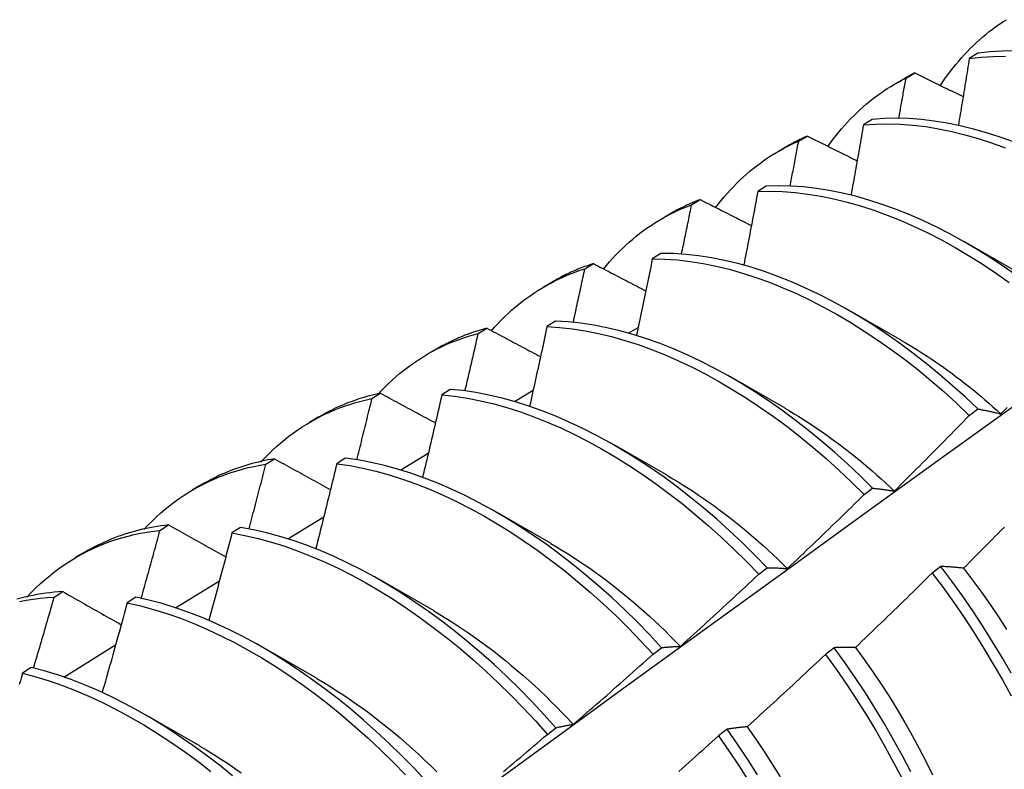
# Model space of a CAD drawing. Header units: inches. Extents: x 14 to 193, y 15 to 125.
# Tile 67 of 90: x 172.807 to 173.1, y 70.928 to 71.151. Entities that reach past the tile are written whole.
import ezdxf

# ---------------------------------------------------------------- set-up
doc = ezdxf.new("R2010")
doc.units = ezdxf.units.IN
doc.header["$LTSCALE"] = 12.41934
doc.header["$MEASUREMENT"] = 0
doc.layers.add('Visible Edges(ANSI)', color=7, linetype='Continuous', lineweight=25)

msp = doc.modelspace()

# ---------------------------------------------------------------- linework, layer by layer
at = {"layer": 'Visible Edges(ANSI)'}
for p, q in [((173.09174, 71.14123), (173.08919, 71.13965)), ((173.07036, 71.13388), (173.07294, 71.13538)), ((173.06691, 71.13203), (173.06972, 71.13366)), ((173.06025, 71.12155), (173.0577, 71.11996)), ((173.03844, 71.11511), (173.04102, 71.11663)), ((173.03211, 71.11194), (173.03492, 71.11357)), ((173.02881, 71.10172), (173.02628, 71.10011)), ((173.0066, 71.0962), (173.00917, 71.09773)), ((172.99731, 71.09185), (173.00013, 71.09348)), ((173.0879, 71.08518), (173.10391, 71.07596)), ((172.99744, 71.08173), (172.9949, 71.08011)), ((172.97484, 71.07714), (172.9774, 71.07868)), ((173.02209, 71.07831), (173.02212, 71.07833)), ((172.96252, 71.07176), (172.96533, 71.07339)), ((173.0531, 71.06508), (173.06911, 71.05587)), ((172.96611, 71.06159), (172.96358, 71.05996)), ((172.94315, 71.05792), (172.94571, 71.05948)), ((172.98791, 71.05806), (172.99074, 71.05974)), ((172.92772, 71.05167), (172.93053, 71.05329)), ((173.0183, 71.04499), (173.03431, 71.03578)), ((172.93483, 71.0413), (172.9323, 71.03965)), ((172.95392, 71.03773), (172.95946, 71.04106)), ((172.91153, 71.03856), (172.91408, 71.04013)), ((173.08919, 71.03356), (173.09172, 71.03546)), ((172.89292, 71.03158), (172.89573, 71.0332)), ((172.9835, 71.0249), (172.99951, 71.01569)), ((172.87997, 71.01904), (172.88252, 71.02062)), ((172.9036, 71.02085), (172.90107, 71.01919)), ((172.92014, 71.01735), (172.92827, 71.02227)), ((172.85812, 71.01149), (172.86093, 71.01311)), ((173.0579, 71.00998), (173.06043, 71.01189)), ((172.88654, 70.99689), (172.89718, 71.00339)), ((172.9487, 71.00481), (172.96471, 70.99559)), ((172.84848, 70.99937), (172.85102, 71.00096)), ((172.8724, 71.00025), (172.86988, 70.99858)), ((172.82332, 70.9914), (172.82613, 70.99302)), ((173.02655, 70.98631), (173.02908, 70.98823)), ((173.08069, 70.98862), (173.07813, 70.98667)), ((172.9139, 70.98472), (172.92992, 70.9755)), ((172.85312, 70.97636), (172.86618, 70.9844)), ((172.81704, 70.97954), (172.81958, 70.98115)), ((172.84125, 70.9795), (172.83873, 70.97781)), ((172.81986, 70.95575), (172.83528, 70.96533)), ((172.8791, 70.96463), (172.89512, 70.95541)), ((172.99514, 70.96255), (172.99768, 70.96447)), ((173.04897, 70.96445), (173.04641, 70.96249)), ((172.81012, 70.95859), (172.80761, 70.9569)), ((172.84431, 70.94454), (172.86032, 70.93532)), ((172.96369, 70.93869), (172.96623, 70.94063)), ((173.01718, 70.94022), (173.01461, 70.93826))]:
    msp.add_line(p, q, dxfattribs=at)
at = {"layer": 'Visible Edges(ANSI)', "flags": 128}
for points in [[(173.08055, 71.13161), (173.08129, 71.13271), (173.08204, 71.1338), (173.0828, 71.13487), (173.08359, 71.13591), (173.08438, 71.13694), (173.08519, 71.13795), (173.08602, 71.13894), (173.08687, 71.13991), (173.08772, 71.14085), (173.0886, 71.14178), (173.08948, 71.14269), (173.09039, 71.14357), (173.0913, 71.14444), (173.09224, 71.14528), (173.09318, 71.1461), (173.09415, 71.1469), (173.09512, 71.14768), (173.09611, 71.14843), (173.09712, 71.14917), (173.09814, 71.14988), (173.09917, 71.15057), (173.10022, 71.15123)], [(173.08919, 71.13965), (173.09272, 71.14006), (173.09631, 71.1403), (173.09996, 71.14035)], [(173.10249, 71.14197), (173.09884, 71.14191), (173.09526, 71.14166), (173.09174, 71.14123)], [(173.08919, 71.13965), (173.08906, 71.13883), (173.08893, 71.13801), (173.08879, 71.13718), (173.08866, 71.13636), (173.08852, 71.13554), (173.08839, 71.13472), (173.08826, 71.1339), (173.08812, 71.13308), (173.08799, 71.13225), (173.08785, 71.13143), (173.08772, 71.13061), (173.08758, 71.12979), (173.08744, 71.12896), (173.08731, 71.12814), (173.08717, 71.12732), (173.08703, 71.1265), (173.0869, 71.12567), (173.08676, 71.12485), (173.08662, 71.12403), (173.08648, 71.1232), (173.08634, 71.12238), (173.08621, 71.12155), (173.08607, 71.12073), (173.08593, 71.11991)], [(173.04712, 71.11352), (173.04791, 71.11462), (173.04872, 71.1157), (173.04954, 71.11676), (173.05037, 71.1178), (173.05122, 71.11881), (173.05209, 71.11981), (173.05298, 71.12079), (173.05388, 71.12174), (173.05479, 71.12267), (173.05573, 71.12358), (173.05667, 71.12447), (173.05764, 71.12533), (173.05861, 71.12617), (173.05961, 71.12699), (173.06062, 71.12779), (173.06164, 71.12856), (173.06268, 71.12931), (173.06373, 71.13003), (173.0648, 71.13074), (173.06588, 71.13141), (173.06698, 71.13207), (173.06809, 71.13269), (173.06922, 71.1333), (173.07036, 71.13388)], [(173.06822, 71.12191), (173.06831, 71.12241), (173.0684, 71.12291), (173.06849, 71.12341), (173.06858, 71.12391), (173.06867, 71.12441), (173.06876, 71.12491), (173.06885, 71.12541), (173.06894, 71.1259), (173.06903, 71.1264), (173.06912, 71.1269), (173.06921, 71.1274), (173.0693, 71.1279), (173.06938, 71.1284), (173.06947, 71.12889), (173.06956, 71.12939), (173.06965, 71.12989), (173.06974, 71.13039), (173.06983, 71.13089), (173.06992, 71.13139), (173.07, 71.13188), (173.07009, 71.13238), (173.07018, 71.13288), (173.07027, 71.13338), (173.07036, 71.13388)], [(173.07294, 71.13538), (173.0728, 71.13532), (173.07267, 71.13525), (173.07253, 71.13518), (173.07239, 71.13511), (173.07226, 71.13504), (173.07212, 71.13497), (173.07199, 71.1349), (173.07185, 71.13483), (173.07172, 71.13476), (173.07159, 71.13469), (173.07145, 71.13462), (173.07132, 71.13454), (173.07118, 71.13447), (173.07105, 71.1344), (173.07092, 71.13433), (173.07078, 71.13425), (173.07065, 71.13418), (173.07052, 71.13411), (173.07039, 71.13403), (173.07025, 71.13396), (173.07012, 71.13388), (173.06999, 71.13381), (173.06986, 71.13373), (173.06973, 71.13365)], [(173.07294, 71.13538), (173.07354, 71.13509), (173.07413, 71.1348), (173.07473, 71.13451), (173.07533, 71.13422), (173.07593, 71.13393), (173.07653, 71.13363), (173.07713, 71.13334), (173.07772, 71.13305), (173.07832, 71.13276), (173.07892, 71.13247), (173.07952, 71.13217), (173.08012, 71.13188), (173.08073, 71.13159), (173.08133, 71.1313), (173.08193, 71.13101), (173.08253, 71.13072), (173.08313, 71.13042), (173.08373, 71.13013), (173.08433, 71.12984), (173.08494, 71.12955), (173.08554, 71.12926), (173.08614, 71.12897), (173.08674, 71.12868), (173.08735, 71.12838)], [(173.0577, 71.11996), (173.05755, 71.11909), (173.0574, 71.11823), (173.05725, 71.11736), (173.0571, 71.1165), (173.05695, 71.11563), (173.05679, 71.11476), (173.05664, 71.1139), (173.05649, 71.11303), (173.05634, 71.11217), (173.05618, 71.1113), (173.05603, 71.11043), (173.05587, 71.10957), (173.05572, 71.1087), (173.05556, 71.10783), (173.05541, 71.10697), (173.05525, 71.1061), (173.0551, 71.10523), (173.05494, 71.10437), (173.05479, 71.1035), (173.05463, 71.10263), (173.05447, 71.10176), (173.05432, 71.10089), (173.05416, 71.10003), (173.054, 71.09916)], [(173.0577, 71.11996), (173.06129, 71.12021), (173.06494, 71.12028), (173.06864, 71.12017), (173.0724, 71.11988), (173.07621, 71.11942), (173.08006, 71.11879), (173.08395, 71.11799), (173.08788, 71.11702), (173.09183, 71.11588), (173.09581, 71.11458), (173.09982, 71.11312)], [(173.10232, 71.11486), (173.09832, 71.1163), (173.09434, 71.11759), (173.09039, 71.11872), (173.08647, 71.11968), (173.08258, 71.12047), (173.07873, 71.12108), (173.07493, 71.12153), (173.07117, 71.1218), (173.06747, 71.1219), (173.06383, 71.12182), (173.06025, 71.12155)], [(173.04102, 71.11663), (173.04076, 71.11652), (173.04049, 71.1164), (173.04023, 71.11629), (173.03998, 71.11617), (173.03972, 71.11605), (173.03946, 71.11593), (173.0392, 71.11581), (173.03895, 71.11569), (173.03869, 71.11556), (173.03843, 71.11544), (173.03818, 71.11531), (173.03793, 71.11518), (173.03767, 71.11505), (173.03742, 71.11492), (173.03717, 71.11479), (173.03692, 71.11466), (173.03667, 71.11452), (173.03642, 71.11439), (173.03617, 71.11425), (173.03592, 71.11412), (173.03567, 71.11398), (173.03543, 71.11384), (173.03518, 71.1137), (173.03494, 71.11355)], [(173.04102, 71.11663), (173.04163, 71.11633), (173.04224, 71.11602), (173.04286, 71.11571), (173.04347, 71.11541), (173.04409, 71.1151), (173.0447, 71.11479), (173.04532, 71.11449), (173.04593, 71.11418), (173.04655, 71.11387), (173.04717, 71.11357), (173.04778, 71.11326), (173.0484, 71.11295), (173.04902, 71.11265), (173.04963, 71.11234), (173.05025, 71.11203), (173.05087, 71.11173), (173.05149, 71.11142), (173.05211, 71.11111), (173.05272, 71.11081), (173.05334, 71.1105), (173.05396, 71.11019), (173.05458, 71.10989), (173.0552, 71.10958), (173.05582, 71.10927)], [(173.01373, 71.09534), (173.01457, 71.09643), (173.01543, 71.0975), (173.01631, 71.09855), (173.0172, 71.09958), (173.01811, 71.10059), (173.01904, 71.10157), (173.01998, 71.10253), (173.02094, 71.10347), (173.02192, 71.10438), (173.02291, 71.10527), (173.02392, 71.10614), (173.02494, 71.10698), (173.02598, 71.1078), (173.02704, 71.10859), (173.02811, 71.10936), (173.0292, 71.1101), (173.0303, 71.11082), (173.03142, 71.11151), (173.03255, 71.11217), (173.0337, 71.11281), (173.03486, 71.11343), (173.03604, 71.11402), (173.03723, 71.11458), (173.03844, 71.11511)], [(173.03589, 71.10177), (173.036, 71.10232), (173.0361, 71.10288), (173.03621, 71.10344), (173.03632, 71.10399), (173.03643, 71.10455), (173.03653, 71.10511), (173.03664, 71.10566), (173.03675, 71.10622), (173.03685, 71.10677), (173.03696, 71.10733), (173.03707, 71.10789), (173.03717, 71.10844), (173.03728, 71.109), (173.03739, 71.10956), (173.03749, 71.11011), (173.0376, 71.11067), (173.0377, 71.11122), (173.03781, 71.11178), (173.03792, 71.11233), (173.03802, 71.11289), (173.03813, 71.11345), (173.03823, 71.114), (173.03834, 71.11456), (173.03844, 71.11511)], [(173.1035, 71.07495), (173.09951, 71.07775), (173.0955, 71.08041), (173.09148, 71.08292), (173.08745, 71.08529), (173.08341, 71.08751), (173.07937, 71.08958), (173.07533, 71.0915), (173.0713, 71.09326), (173.06728, 71.09486), (173.06328, 71.09631), (173.0593, 71.09759), (173.05535, 71.09871), (173.05143, 71.09966), (173.04755, 71.10044), (173.0437, 71.10105), (173.0399, 71.10148), (173.03615, 71.10174), (173.03245, 71.10182), (173.02881, 71.10172)], [(173.02628, 71.10011), (173.02611, 71.0992), (173.02594, 71.0983), (173.02577, 71.09739), (173.02559, 71.09648), (173.02542, 71.09558), (173.02525, 71.09467), (173.02508, 71.09376), (173.02491, 71.09285), (173.02473, 71.09195), (173.02456, 71.09104), (173.02439, 71.09013), (173.02422, 71.08922), (173.02404, 71.08831), (173.02387, 71.08741), (173.02369, 71.0865), (173.02352, 71.08559), (173.02334, 71.08468), (173.02317, 71.08377), (173.02299, 71.08286), (173.02281, 71.08195), (173.02264, 71.08104), (173.02246, 71.08013), (173.02228, 71.07923), (173.02211, 71.07832)], [(173.02628, 71.10011), (173.02992, 71.1002), (173.03362, 71.1001), (173.03738, 71.09983), (173.04118, 71.09938), (173.04503, 71.09876), (173.04892, 71.09797), (173.05284, 71.09701), (173.05679, 71.09588), (173.06077, 71.09458), (173.06478, 71.09312), (173.06879, 71.09151), (173.07282, 71.08973), (173.07686, 71.08781), (173.0809, 71.08572), (173.08494, 71.08349), (173.08897, 71.08111), (173.093, 71.07859), (173.097, 71.07592), (173.10099, 71.07311)], [(172.98037, 71.07706), (172.98126, 71.07815), (172.98218, 71.07922), (172.98311, 71.08026), (172.98407, 71.08127), (172.98504, 71.08227), (172.98602, 71.08323), (172.98703, 71.08418), (172.98805, 71.0851), (172.98909, 71.08599), (172.99014, 71.08686), (172.99121, 71.0877), (172.9923, 71.08851), (172.99341, 71.0893), (172.99453, 71.09007), (172.99566, 71.0908), (172.99682, 71.09151), (172.99799, 71.0922), (172.99917, 71.09285), (173.00037, 71.09348), (173.00159, 71.09408), (173.00282, 71.09465), (173.00407, 71.0952), (173.00533, 71.09571), (173.0066, 71.0962)], [(173.00917, 71.09773), (173.00878, 71.09759), (173.00839, 71.09743), (173.008, 71.09728), (173.00761, 71.09713), (173.00722, 71.09697), (173.00684, 71.09681), (173.00646, 71.09664), (173.00607, 71.09647), (173.00569, 71.0963), (173.00531, 71.09613), (173.00493, 71.09596), (173.00456, 71.09578), (173.00418, 71.0956), (173.00381, 71.09542), (173.00344, 71.09523), (173.00306, 71.09504), (173.00269, 71.09485), (173.00233, 71.09466), (173.00196, 71.09447), (173.00159, 71.09427), (173.00123, 71.09407), (173.00087, 71.09386), (173.00051, 71.09366), (173.00015, 71.09345)], [(173.00361, 71.08154), (173.00373, 71.08215), (173.00386, 71.08276), (173.00399, 71.08337), (173.00411, 71.08399), (173.00424, 71.0846), (173.00437, 71.08521), (173.00449, 71.08582), (173.00462, 71.08643), (173.00474, 71.08704), (173.00487, 71.08765), (173.00499, 71.08826), (173.00512, 71.08887), (173.00524, 71.08948), (173.00537, 71.0901), (173.00549, 71.09071), (173.00562, 71.09132), (173.00574, 71.09193), (173.00586, 71.09254), (173.00599, 71.09315), (173.00611, 71.09376), (173.00623, 71.09437), (173.00636, 71.09498), (173.00648, 71.09559), (173.0066, 71.0962)], [(173.00917, 71.09773), (173.0098, 71.09741), (173.01043, 71.09709), (173.01106, 71.09677), (173.01169, 71.09645), (173.01232, 71.09613), (173.01295, 71.0958), (173.01359, 71.09548), (173.01422, 71.09516), (173.01485, 71.09484), (173.01548, 71.09452), (173.01611, 71.09419), (173.01675, 71.09387), (173.01738, 71.09355), (173.01801, 71.09323), (173.01865, 71.09291), (173.01928, 71.09259), (173.01992, 71.09226), (173.02055, 71.09194), (173.02119, 71.09162), (173.02182, 71.0913), (173.02246, 71.09098), (173.02309, 71.09065), (173.02373, 71.09033), (173.02437, 71.09001)], [(173.09172, 71.03546), (173.08795, 71.03904), (173.08413, 71.04249), (173.08026, 71.04582), (173.07636, 71.04902), (173.07242, 71.05208), (173.06846, 71.05501), (173.06447, 71.0578), (173.06046, 71.06046), (173.05644, 71.06296), (173.05241, 71.06533), (173.04837, 71.06754), (173.04432, 71.06961), (173.04029, 71.07152), (173.03626, 71.07328), (173.03224, 71.07487), (173.02824, 71.07631), (173.02427, 71.07759), (173.02032, 71.0787), (173.0164, 71.07964), (173.01252, 71.08041), (173.00867, 71.08101), (173.00488, 71.08143), (173.00113, 71.08167), (172.99744, 71.08173)], [(172.9774, 71.07868), (172.97688, 71.07851), (172.97635, 71.07834), (172.97582, 71.07816), (172.9753, 71.07798), (172.97478, 71.07779), (172.97426, 71.0776), (172.97375, 71.0774), (172.97324, 71.0772), (172.97273, 71.07699), (172.97222, 71.07678), (172.97171, 71.07656), (172.97121, 71.07634), (172.97071, 71.07612), (172.97021, 71.07589), (172.96971, 71.07565), (172.96922, 71.07541), (172.96873, 71.07517), (172.96824, 71.07492), (172.96775, 71.07467), (172.96727, 71.07441), (172.96679, 71.07415), (172.96631, 71.07388), (172.96584, 71.07361), (172.96536, 71.07334)], [(172.9774, 71.07868), (172.97805, 71.07835), (172.9787, 71.07801), (172.97934, 71.07767), (172.97999, 71.07734), (172.98063, 71.077), (172.98128, 71.07666), (172.98193, 71.07633), (172.98257, 71.07599), (172.98322, 71.07565), (172.98387, 71.07532), (172.98452, 71.07498), (172.98517, 71.07464), (172.98582, 71.07431), (172.98646, 71.07397), (172.98711, 71.07363), (172.98776, 71.0733), (172.98842, 71.07296), (172.98907, 71.07262), (172.98972, 71.07229), (172.99037, 71.07195), (172.99102, 71.07161), (172.99167, 71.07128), (172.99232, 71.07094), (172.99298, 71.0706)], [(172.9949, 71.08011), (172.99471, 71.07917), (172.99452, 71.07822), (172.99433, 71.07727), (172.99414, 71.07633), (172.99395, 71.07538), (172.99376, 71.07443), (172.99357, 71.07349), (172.99337, 71.07254), (172.99318, 71.07159), (172.99299, 71.07065), (172.99279, 71.0697), (172.9926, 71.06875), (172.9924, 71.06781), (172.99221, 71.06686), (172.99201, 71.06591), (172.99182, 71.06496), (172.99162, 71.06401), (172.99143, 71.06307), (172.99123, 71.06212), (172.99103, 71.06117), (172.99084, 71.06022), (172.99064, 71.05927), (172.99044, 71.05833), (172.99024, 71.05738)], [(172.9949, 71.08011), (172.9986, 71.08004), (173.00235, 71.07978), (173.00615, 71.07934), (173.01, 71.07873), (173.01388, 71.07795), (173.0178, 71.077), (173.02176, 71.07587), (173.02574, 71.07459), (173.02974, 71.07314), (173.03375, 71.07153), (173.03778, 71.06976), (173.04182, 71.06783), (173.04586, 71.06576), (173.0499, 71.06353), (173.05393, 71.06115), (173.05796, 71.05863), (173.06196, 71.05597), (173.06595, 71.05317), (173.06991, 71.05023), (173.07385, 71.04716), (173.07775, 71.04395), (173.08161, 71.04061), (173.08542, 71.03715), (173.08919, 71.03356)], [(172.94703, 71.0587), (172.94798, 71.05978), (172.94896, 71.06083), (172.94995, 71.06186), (172.95097, 71.06287), (172.952, 71.06385), (172.95305, 71.0648), (172.95411, 71.06572), (172.9552, 71.06662), (172.9563, 71.06749), (172.95742, 71.06833), (172.95856, 71.06915), (172.95971, 71.06994), (172.96088, 71.0707), (172.96207, 71.07143), (172.96327, 71.07213), (172.9645, 71.07281), (172.96573, 71.07345), (172.96699, 71.07407), (172.96826, 71.07465), (172.96954, 71.07521), (172.97084, 71.07574), (172.97216, 71.07624), (172.97349, 71.0767), (172.97484, 71.07714)], [(172.97138, 71.06123), (172.97152, 71.0619), (172.97167, 71.06256), (172.97182, 71.06322), (172.97196, 71.06388), (172.97211, 71.06455), (172.97225, 71.06521), (172.9724, 71.06587), (172.97254, 71.06654), (172.97269, 71.0672), (172.97283, 71.06786), (172.97298, 71.06853), (172.97312, 71.06919), (172.97327, 71.06985), (172.97341, 71.07051), (172.97356, 71.07118), (172.9737, 71.07184), (172.97384, 71.0725), (172.97399, 71.07316), (172.97413, 71.07383), (172.97427, 71.07449), (172.97441, 71.07515), (172.97456, 71.07581), (172.9747, 71.07648), (172.97484, 71.07714)], [(173.06043, 71.01189), (173.0567, 71.01558), (173.05292, 71.01915), (173.0491, 71.02259), (173.04523, 71.02591), (173.04133, 71.0291), (173.03739, 71.03215), (173.03342, 71.03507), (173.02943, 71.03786), (173.02542, 71.04051), (173.0214, 71.04301), (173.01736, 71.04537), (173.01332, 71.04758), (173.00928, 71.04964), (173.00525, 71.05155), (173.00122, 71.0533), (172.9972, 71.05489), (172.99321, 71.05632), (172.98923, 71.05759), (172.98528, 71.05869), (172.98137, 71.05962), (172.97749, 71.06038), (172.97365, 71.06096), (172.96985, 71.06137), (172.96611, 71.06159)], [(172.91329, 71.03978), (172.91431, 71.04089), (172.91536, 71.04196), (172.91643, 71.043), (172.91751, 71.04402), (172.91862, 71.04501), (172.91975, 71.04597), (172.92089, 71.0469), (172.92206, 71.04779), (172.92324, 71.04866), (172.92445, 71.0495), (172.92567, 71.05031), (172.92691, 71.05109), (172.92817, 71.05184), (172.92944, 71.05255), (172.93074, 71.05323), (172.93205, 71.05389), (172.93338, 71.05451), (172.93472, 71.05509), (172.93609, 71.05565), (172.93747, 71.05617), (172.93886, 71.05666), (172.94028, 71.05711), (172.94171, 71.05754), (172.94315, 71.05792)], [(172.94571, 71.05948), (172.94504, 71.0593), (172.94437, 71.05912), (172.9437, 71.05892), (172.94304, 71.05872), (172.94238, 71.05852), (172.94173, 71.0583), (172.94108, 71.05808), (172.94043, 71.05785), (172.93979, 71.05761), (172.93915, 71.05737), (172.93851, 71.05712), (172.93788, 71.05686), (172.93725, 71.0566), (172.93662, 71.05633), (172.936, 71.05605), (172.93539, 71.05576), (172.93477, 71.05547), (172.93416, 71.05517), (172.93355, 71.05486), (172.93295, 71.05455), (172.93235, 71.05423), (172.93176, 71.0539), (172.93117, 71.05357), (172.93058, 71.05323)], [(172.93919, 71.04084), (172.93936, 71.04155), (172.93953, 71.04226), (172.9397, 71.04298), (172.93986, 71.04369), (172.94003, 71.0444), (172.9402, 71.04511), (172.94036, 71.04583), (172.94053, 71.04654), (172.94069, 71.04725), (172.94086, 71.04796), (172.94102, 71.04867), (172.94119, 71.04939), (172.94135, 71.0501), (172.94152, 71.05081), (172.94168, 71.05152), (172.94185, 71.05223), (172.94201, 71.05294), (172.94217, 71.05366), (172.94234, 71.05437), (172.9425, 71.05508), (172.94266, 71.05579), (172.94283, 71.0565), (172.94299, 71.05721), (172.94315, 71.05792)], [(172.94571, 71.05948), (172.94637, 71.05913), (172.94703, 71.05878), (172.94769, 71.05843), (172.94835, 71.05808), (172.94901, 71.05773), (172.94967, 71.05737), (172.95034, 71.05702), (172.951, 71.05667), (172.95166, 71.05632), (172.95233, 71.05597), (172.95299, 71.05562), (172.95365, 71.05526), (172.95432, 71.05491), (172.95498, 71.05456), (172.95565, 71.05421), (172.95631, 71.05386), (172.95698, 71.05351), (172.95765, 71.05315), (172.95831, 71.0528), (172.95898, 71.05245), (172.95965, 71.0521), (172.96032, 71.05175), (172.96098, 71.05139), (172.96165, 71.05104)], [(172.96358, 71.05996), (172.96337, 71.05897), (172.96316, 71.05799), (172.96295, 71.05701), (172.96273, 71.05603), (172.96252, 71.05504), (172.96231, 71.05406), (172.9621, 71.05308), (172.96188, 71.05209), (172.96167, 71.05111), (172.96145, 71.05012), (172.96124, 71.04914), (172.96102, 71.04816), (172.96081, 71.04717), (172.96059, 71.04619), (172.96037, 71.0452), (172.96016, 71.04422), (172.95994, 71.04324), (172.95972, 71.04225), (172.9595, 71.04127), (172.95929, 71.04028), (172.95907, 71.0393), (172.95885, 71.03831), (172.95863, 71.03733), (172.95841, 71.03634)], [(172.96358, 71.05996), (172.96733, 71.05972), (172.97112, 71.0593), (172.97497, 71.0587), (172.97885, 71.05793), (172.98277, 71.05699), (172.98672, 71.05587), (172.9907, 71.0546), (172.9947, 71.05315), (172.99871, 71.05155), (173.00274, 71.04978), (173.00678, 71.04786), (173.01082, 71.04579), (173.01486, 71.04357), (173.01889, 71.0412), (173.02292, 71.03869), (173.02692, 71.03603), (173.03091, 71.03323), (173.03488, 71.0303), (173.03881, 71.02723), (173.04271, 71.02403), (173.04658, 71.02071), (173.0504, 71.01725), (173.05417, 71.01368), (173.0579, 71.00998)], [(173.06911, 71.05576), (173.07037, 71.05504), (173.07162, 71.05429), (173.07288, 71.05353), (173.07413, 71.05276), (173.07538, 71.05196), (173.07663, 71.05115), (173.07787, 71.05033), (173.07912, 71.04949), (173.08036, 71.04864), (173.0816, 71.04776), (173.08284, 71.04688), (173.08407, 71.04598), (173.0853, 71.04506), (173.08653, 71.04413), (173.08775, 71.04318), (173.08897, 71.04222), (173.09019, 71.04124), (173.0914, 71.04025), (173.09261, 71.03924), (173.09381, 71.03822), (173.09501, 71.03718), (173.09621, 71.03613), (173.0974, 71.03507), (173.09858, 71.03399)], [(173.02908, 70.98823), (173.02541, 70.99202), (173.02168, 70.99569), (173.0179, 70.99925), (173.01407, 71.00268), (173.0102, 71.00599), (173.00629, 71.00917), (173.00235, 71.01222), (172.99838, 71.01514), (172.99439, 71.01792), (172.99038, 71.02056), (172.98636, 71.02306), (172.98232, 71.02541), (172.97828, 71.02762), (172.97424, 71.02967), (172.97021, 71.03158), (172.96618, 71.03332), (172.96216, 71.03491), (172.95817, 71.03633), (172.95419, 71.03759), (172.95025, 71.03868), (172.94633, 71.0396), (172.94246, 71.04034), (172.93862, 71.04091), (172.93483, 71.0413)], [(172.87193, 70.86897), (172.89533, 70.88606), (172.9187, 70.90312), (172.94205, 70.92014), (172.96537, 70.93713), (172.98866, 70.95407), (173.01193, 70.97097), (173.03517, 70.98783), (173.05839, 71.00464), (173.08159, 71.02141), (173.10477, 71.03813)], [(172.87849, 71.01969), (172.87961, 71.02088), (172.88076, 71.02205), (172.88193, 71.02318), (172.88312, 71.02428), (172.88434, 71.02534), (172.88558, 71.02637), (172.88684, 71.02736), (172.88812, 71.02831), (172.88943, 71.02924), (172.89076, 71.03012), (172.89211, 71.03097), (172.89348, 71.03178), (172.89488, 71.03256), (172.89629, 71.0333), (172.89773, 71.034), (172.89918, 71.03466), (172.90066, 71.03529), (172.90215, 71.03587), (172.90367, 71.03642), (172.9052, 71.03693), (172.90676, 71.03739), (172.90833, 71.03782), (172.90992, 71.03821), (172.91153, 71.03856)], [(172.91408, 71.04013), (172.91326, 71.03995), (172.91245, 71.03977), (172.91164, 71.03957), (172.91083, 71.03937), (172.91003, 71.03915), (172.90924, 71.03892), (172.90845, 71.03869), (172.90766, 71.03844), (172.90688, 71.03818), (172.90611, 71.03791), (172.90534, 71.03763), (172.90457, 71.03735), (172.90381, 71.03705), (172.90305, 71.03674), (172.9023, 71.03642), (172.90156, 71.03609), (172.90082, 71.03576), (172.90009, 71.03541), (172.89936, 71.03505), (172.89863, 71.03468), (172.89791, 71.03431), (172.8972, 71.03392), (172.89649, 71.03352), (172.89579, 71.03312)], [(172.90705, 71.02036), (172.90724, 71.02112), (172.90743, 71.02188), (172.90762, 71.02264), (172.90781, 71.0234), (172.908, 71.02416), (172.90819, 71.02491), (172.90838, 71.02567), (172.90856, 71.02643), (172.90875, 71.02719), (172.90894, 71.02795), (172.90912, 71.02871), (172.90931, 71.02946), (172.9095, 71.03022), (172.90968, 71.03098), (172.90987, 71.03174), (172.91006, 71.0325), (172.91024, 71.03325), (172.91043, 71.03401), (172.91061, 71.03477), (172.91079, 71.03553), (172.91098, 71.03628), (172.91116, 71.03704), (172.91135, 71.0378), (172.91153, 71.03856)], [(172.91408, 71.04013), (172.91476, 71.03976), (172.91543, 71.0394), (172.91611, 71.03903), (172.91678, 71.03866), (172.91746, 71.0383), (172.91814, 71.03793), (172.91881, 71.03757), (172.91949, 71.0372), (172.92017, 71.03683), (172.92085, 71.03647), (172.92153, 71.0361), (172.92221, 71.03574), (172.92289, 71.03537), (172.92357, 71.035), (172.92425, 71.03464), (172.92493, 71.03427), (172.92561, 71.0339), (172.92629, 71.03354), (172.92697, 71.03317), (172.92766, 71.0328), (172.92834, 71.03243), (172.92902, 71.03207), (172.92971, 71.0317), (172.93039, 71.03133)], [(172.9323, 71.03965), (172.93207, 71.03863), (172.93184, 71.03762), (172.93161, 71.0366), (172.93137, 71.03558), (172.93114, 71.03456), (172.9309, 71.03354), (172.93067, 71.03253), (172.93043, 71.03151), (172.9302, 71.03049), (172.92996, 71.02947), (172.92972, 71.02845), (172.92948, 71.02744), (172.92925, 71.02642), (172.92901, 71.0254), (172.92877, 71.02438), (172.92853, 71.02336), (172.92829, 71.02234), (172.92805, 71.02132), (172.92781, 71.0203), (172.92757, 71.01928), (172.92733, 71.01827), (172.92708, 71.01725), (172.92684, 71.01623), (172.9266, 71.01521)], [(172.9323, 71.03965), (172.9361, 71.03925), (172.93994, 71.03867), (172.94382, 71.03791), (172.94774, 71.03698), (172.95168, 71.03588), (172.95566, 71.0346), (172.95966, 71.03317), (172.96367, 71.03157), (172.9677, 71.02981), (172.97174, 71.0279), (172.97578, 71.02583), (172.97982, 71.02362), (172.98385, 71.02125), (172.98787, 71.01874), (172.99188, 71.01609), (172.99587, 71.0133), (172.99984, 71.01037), (173.00378, 71.00731), (173.00768, 71.00412), (173.01155, 71.0008), (173.01537, 70.99736), (173.01915, 70.99379), (173.02288, 70.99011), (173.02655, 70.98631)], [(173.03431, 71.03567), (173.0357, 71.03486), (173.03709, 71.03403), (173.03848, 71.03318), (173.03987, 71.03231), (173.04125, 71.03142), (173.04264, 71.03052), (173.04402, 71.02959), (173.04539, 71.02865), (173.04677, 71.02768), (173.04814, 71.0267), (173.04951, 71.02569), (173.05087, 71.02467), (173.05223, 71.02363), (173.05359, 71.02258), (173.05494, 71.0215), (173.05628, 71.02041), (173.05762, 71.0193), (173.05896, 71.01817), (173.06029, 71.01702), (173.06161, 71.01586), (173.06293, 71.01468), (173.06424, 71.01348), (173.06554, 71.01226), (173.06684, 71.01103)], [(173.09172, 71.03546), (173.092, 71.03541), (173.09228, 71.03536), (173.09256, 71.03531), (173.09284, 71.03525), (173.09312, 71.0352), (173.0934, 71.03514), (173.09368, 71.03509), (173.09397, 71.03503), (173.09425, 71.03497), (173.09453, 71.03492), (173.09482, 71.03486), (173.0951, 71.0348), (173.09539, 71.03473), (173.09568, 71.03467), (173.09596, 71.03461), (173.09625, 71.03454), (173.09654, 71.03448), (173.09683, 71.03441), (173.09712, 71.03434), (173.09741, 71.03427), (173.0977, 71.03421), (173.098, 71.03413), (173.09829, 71.03406), (173.09858, 71.03399)], [(173.09858, 71.03399), (173.0995, 71.03494), (173.10042, 71.03589)], [(173.06684, 71.01103), (173.06778, 71.01196), (173.06872, 71.01289), (173.06966, 71.01382), (173.0706, 71.01475), (173.07154, 71.01568), (173.07247, 71.01662), (173.07341, 71.01755), (173.07434, 71.01848), (173.07528, 71.01942), (173.07621, 71.02036), (173.07714, 71.02129), (173.07807, 71.02223), (173.07901, 71.02317), (173.07994, 71.02411), (173.08087, 71.02505), (173.08179, 71.02599), (173.08272, 71.02694), (173.08365, 71.02788), (173.08458, 71.02882), (173.0855, 71.02977), (173.08643, 71.03071), (173.08735, 71.03166), (173.08827, 71.03261), (173.08919, 71.03356)], [(172.88252, 71.02062), (172.88155, 71.02046), (172.88058, 71.02029), (172.87962, 71.0201), (172.87867, 71.0199), (172.87773, 71.01969), (172.87679, 71.01946), (172.87585, 71.01921), (172.87492, 71.01896), (172.874, 71.01869), (172.87309, 71.0184), (172.87218, 71.0181), (172.87128, 71.01779), (172.87039, 71.01747), (172.8695, 71.01713), (172.86862, 71.01677), (172.86774, 71.01641), (172.86688, 71.01603), (172.86602, 71.01564), (172.86516, 71.01523), (172.86432, 71.01481), (172.86348, 71.01438), (172.86265, 71.01394), (172.86182, 71.01348), (172.86101, 71.01301)], [(172.88252, 71.02062), (172.88321, 71.02024), (172.8839, 71.01986), (172.88459, 71.01948), (172.88528, 71.0191), (172.88597, 71.01872), (172.88666, 71.01834), (172.88735, 71.01796), (172.88805, 71.01758), (172.88874, 71.0172), (172.88943, 71.01682), (172.89013, 71.01644), (172.89082, 71.01606), (172.89151, 71.01567), (172.89221, 71.01529), (172.8929, 71.01491), (172.8936, 71.01453), (172.8943, 71.01415), (172.89499, 71.01377), (172.89569, 71.01338), (172.89639, 71.013), (172.89709, 71.01262), (172.89779, 71.01224), (172.89849, 71.01186), (172.89919, 71.01147)], [(172.99768, 70.96447), (172.99407, 70.96836), (172.99039, 70.97214), (172.98665, 70.9758), (172.98287, 70.97935), (172.97904, 70.98277), (172.97517, 70.98608), (172.97126, 70.98925), (172.96732, 70.99229), (172.96335, 70.99521), (172.95935, 70.99798), (172.95534, 71.00062), (172.95131, 71.00311), (172.94728, 71.00546), (172.94324, 71.00766), (172.9392, 71.00971), (172.93516, 71.01161), (172.93114, 71.01335), (172.92713, 71.01492), (172.92313, 71.01634), (172.91916, 71.01759), (172.91522, 71.01866), (172.9113, 71.01957), (172.90743, 71.0203), (172.9036, 71.02085)], [(172.84369, 70.99959), (172.84491, 71.00089), (172.84615, 71.00214), (172.84742, 71.00335), (172.84872, 71.00453), (172.85005, 71.00566), (172.85141, 71.00676), (172.85279, 71.00781), (172.8542, 71.00882), (172.85563, 71.00979), (172.85709, 71.01072), (172.85857, 71.0116), (172.86008, 71.01244), (172.86161, 71.01324), (172.86317, 71.01399), (172.86475, 71.0147), (172.86635, 71.01537), (172.86798, 71.01599), (172.86963, 71.01656), (172.8713, 71.01709), (172.87299, 71.01758), (172.8747, 71.01801), (172.87644, 71.0184), (172.8782, 71.01874), (172.87997, 71.01904)], [(172.87496, 70.9998), (172.87517, 71.0006), (172.87538, 71.0014), (172.87559, 71.00221), (172.87581, 71.00301), (172.87602, 71.00381), (172.87623, 71.00461), (172.87644, 71.00541), (172.87665, 71.00621), (172.87686, 71.00702), (172.87707, 71.00782), (172.87728, 71.00862), (172.87749, 71.00942), (172.8777, 71.01022), (172.8779, 71.01102), (172.87811, 71.01183), (172.87832, 71.01263), (172.87853, 71.01343), (172.87874, 71.01423), (172.87894, 71.01503), (172.87915, 71.01583), (172.87936, 71.01663), (172.87956, 71.01744), (172.87977, 71.01824), (172.87997, 71.01904)], [(172.90107, 71.01919), (172.90082, 71.01814), (172.90056, 71.01709), (172.90031, 71.01604), (172.90005, 71.01499), (172.89979, 71.01394), (172.89953, 71.01289), (172.89928, 71.01184), (172.89902, 71.01079), (172.89876, 71.00974), (172.8985, 71.00869), (172.89824, 71.00764), (172.89798, 71.00659), (172.89772, 71.00554), (172.89746, 71.00449), (172.89719, 71.00344), (172.89693, 71.00239), (172.89667, 71.00133), (172.8964, 71.00028), (172.89614, 70.99923), (172.89588, 70.99818), (172.89561, 70.99713), (172.89535, 70.99608), (172.89508, 70.99503), (172.89481, 70.99398)], [(172.90107, 71.01919), (172.90491, 71.01863), (172.90879, 71.01788), (172.9127, 71.01697), (172.91665, 71.01587), (172.92062, 71.01461), (172.92462, 71.01319), (172.92863, 71.0116), (172.93266, 71.00985), (172.9367, 71.00794), (172.94074, 71.00588), (172.94477, 71.00367), (172.94881, 71.0013), (172.95283, 70.9988), (172.95684, 70.99615), (172.96084, 70.99337), (172.9648, 70.99044), (172.96874, 70.98739), (172.97265, 70.9842), (172.97652, 70.98089), (172.98035, 70.97746), (172.98413, 70.9739), (172.98786, 70.97023), (172.99153, 70.96644), (172.99514, 70.96255)], [(172.99951, 71.01557), (173.00104, 71.01468), (173.00256, 71.01377), (173.00409, 71.01283), (173.00561, 71.01187), (173.00713, 71.01088), (173.00865, 71.00987), (173.01016, 71.00884), (173.01167, 71.00779), (173.01318, 71.00671), (173.01468, 71.00561), (173.01617, 71.00449), (173.01767, 71.00335), (173.01915, 71.00218), (173.02063, 71.001), (173.02211, 70.99979), (173.02358, 70.99856), (173.02504, 70.99731), (173.0265, 70.99604), (173.02794, 70.99474), (173.02938, 70.99343), (173.03082, 70.9921), (173.03224, 70.99075), (173.03366, 70.98937), (173.03506, 70.98798)], [(173.06043, 71.01189), (173.06069, 71.01187), (173.06095, 71.01184), (173.06121, 71.01181), (173.06147, 71.01179), (173.06173, 71.01176), (173.06199, 71.01173), (173.06226, 71.0117), (173.06252, 71.01167), (173.06279, 71.01164), (173.06305, 71.0116), (173.06332, 71.01157), (173.06359, 71.01153), (173.06385, 71.0115), (173.06412, 71.01146), (173.06439, 71.01142), (173.06466, 71.01138), (173.06493, 71.01134), (173.0652, 71.0113), (173.06547, 71.01126), (173.06575, 71.01121), (173.06602, 71.01117), (173.06629, 71.01112), (173.06657, 71.01108), (173.06684, 71.01103)], [(173.03506, 70.98798), (173.03602, 70.98889), (173.03698, 70.9898), (173.03794, 70.9907), (173.0389, 70.99161), (173.03986, 70.99252), (173.04081, 70.99344), (173.04177, 70.99435), (173.04272, 70.99526), (173.04368, 70.99617), (173.04463, 70.99709), (173.04558, 70.998), (173.04653, 70.99892), (173.04749, 70.99984), (173.04844, 71.00076), (173.04939, 71.00167), (173.05033, 71.00259), (173.05128, 71.00351), (173.05223, 71.00444), (173.05318, 71.00536), (173.05412, 71.00628), (173.05507, 71.00721), (173.05601, 71.00813), (173.05695, 71.00906), (173.0579, 71.00998)], [(172.80889, 70.9795), (172.8102, 70.98089), (172.81154, 70.98223), (172.81292, 70.98353), (172.81433, 70.98478), (172.81577, 70.98598), (172.81724, 70.98714), (172.81874, 70.98825), (172.82028, 70.98931), (172.82184, 70.99032), (172.82343, 70.99129), (172.82505, 70.9922), (172.82669, 70.99306), (172.82837, 70.99388), (172.83007, 70.99464), (172.8318, 70.99535), (172.83355, 70.99601), (172.83533, 70.99662), (172.83714, 70.99717), (172.83897, 70.99767), (172.84082, 70.99812), (172.8427, 70.99851), (172.84461, 70.99885), (172.84653, 70.99914), (172.84848, 70.99937)], [(172.85102, 71.00096), (172.84989, 71.00083), (172.84877, 71.00068), (172.84766, 71.00052), (172.84656, 71.00033), (172.84546, 71.00013), (172.84437, 70.99991), (172.84329, 70.99967), (172.84222, 70.99941), (172.84115, 70.99913), (172.8401, 70.99884), (172.83905, 70.99853), (172.83801, 70.9982), (172.83698, 70.99785), (172.83595, 70.99749), (172.83494, 70.9971), (172.83394, 70.9967), (172.83294, 70.99629), (172.83195, 70.99585), (172.83097, 70.9954), (172.83, 70.99494), (172.82904, 70.99445), (172.82809, 70.99395), (172.82715, 70.99343), (172.82622, 70.9929)], [(172.8429, 70.97915), (172.84314, 70.97999), (172.84337, 70.98083), (172.84361, 70.98168), (172.84385, 70.98252), (172.84408, 70.98336), (172.84431, 70.9842), (172.84455, 70.98505), (172.84478, 70.98589), (172.84502, 70.98673), (172.84525, 70.98757), (172.84548, 70.98842), (172.84572, 70.98926), (172.84595, 70.9901), (172.84618, 70.99094), (172.84641, 70.99179), (172.84664, 70.99263), (172.84687, 70.99347), (172.8471, 70.99431), (172.84733, 70.99516), (172.84756, 70.996), (172.84779, 70.99684), (172.84802, 70.99768), (172.84825, 70.99852), (172.84848, 70.99937)], [(172.85102, 71.00096), (172.85172, 71.00057), (172.85243, 71.00017), (172.85313, 70.99978), (172.85384, 70.99938), (172.85454, 70.99899), (172.85525, 70.9986), (172.85595, 70.9982), (172.85666, 70.99781), (172.85737, 70.99741), (172.85807, 70.99701), (172.85878, 70.99662), (172.85949, 70.99622), (172.8602, 70.99583), (172.86091, 70.99543), (172.86162, 70.99504), (172.86233, 70.99464), (172.86304, 70.99424), (172.86376, 70.99385), (172.86447, 70.99345), (172.86518, 70.99305), (172.86589, 70.99266), (172.86661, 70.99226), (172.86732, 70.99186), (172.86804, 70.99147)], [(172.96623, 70.94063), (172.96267, 70.94461), (172.95905, 70.94849), (172.95537, 70.95226), (172.95163, 70.95591), (172.94784, 70.95945), (172.94401, 70.96287), (172.94013, 70.96616), (172.93622, 70.96933), (172.93228, 70.97237), (172.92831, 70.97528), (172.92431, 70.97805), (172.9203, 70.98068), (172.91627, 70.98317), (172.91224, 70.98551), (172.9082, 70.98771), (172.90416, 70.98975), (172.90012, 70.99164), (172.8961, 70.99337), (172.89209, 70.99494), (172.8881, 70.99634), (172.88413, 70.99758), (172.88018, 70.99865), (172.87627, 70.99954), (172.8724, 71.00025)], [(173.09961, 71.00032), (173.09868, 70.99938), (173.09775, 70.99843), (173.09682, 70.99749), (173.09589, 70.99655), (173.09496, 70.99561), (173.09402, 70.99467), (173.09309, 70.99373), (173.09215, 70.99279), (173.09122, 70.99185), (173.09028, 70.99091), (173.08934, 70.98998), (173.08841, 70.98904), (173.08747, 70.98811)], [(172.86988, 70.99858), (172.8696, 70.9975), (172.86933, 70.99642), (172.86905, 70.99534), (172.86877, 70.99426), (172.86848, 70.99318), (172.8682, 70.9921), (172.86792, 70.99102), (172.86764, 70.98994), (172.86736, 70.98886), (172.86707, 70.98778), (172.86679, 70.9867), (172.8665, 70.98562), (172.86622, 70.98454), (172.86593, 70.98346), (172.86565, 70.98237), (172.86536, 70.98129), (172.86507, 70.98021), (172.86479, 70.97913), (172.8645, 70.97805), (172.86421, 70.97697), (172.86392, 70.97589), (172.86363, 70.97481), (172.86334, 70.97373), (172.86305, 70.97265)], [(172.86988, 70.99858), (172.87376, 70.99785), (172.87767, 70.99695), (172.88161, 70.99587), (172.88559, 70.99462), (172.88958, 70.99321), (172.89359, 70.99162), (172.89762, 70.98988), (172.90165, 70.98798), (172.90569, 70.98593), (172.90973, 70.98372), (172.91377, 70.98136), (172.91779, 70.97886), (172.9218, 70.97622), (172.9258, 70.97344), (172.92977, 70.97052), (172.93371, 70.96747), (172.93762, 70.96429), (172.94149, 70.96099), (172.94532, 70.95756), (172.9491, 70.95401), (172.95284, 70.95035), (172.95651, 70.94657), (172.96013, 70.94269), (172.96369, 70.93869)], [(172.96471, 70.99548), (172.96637, 70.99451), (172.96803, 70.99351), (172.96969, 70.99248), (172.97135, 70.99142), (172.973, 70.99034), (172.97466, 70.98923), (172.9763, 70.98809), (172.97794, 70.98692), (172.97958, 70.98573), (172.98121, 70.98451), (172.98284, 70.98327), (172.98446, 70.982), (172.98607, 70.9807), (172.98767, 70.97938), (172.98927, 70.97803), (172.99086, 70.97666), (172.99244, 70.97527), (172.99402, 70.97385), (172.99558, 70.97241), (172.99713, 70.97094), (172.99868, 70.96945), (173.00021, 70.96794), (173.00173, 70.96641), (173.00324, 70.96485)], [(173.02908, 70.98823), (173.02932, 70.98823), (173.02957, 70.98823), (173.02981, 70.98823), (173.03005, 70.98823), (173.0303, 70.98822), (173.03054, 70.98822), (173.03079, 70.98822), (173.03103, 70.98821), (173.03128, 70.9882), (173.03153, 70.9882), (173.03178, 70.98819), (173.03203, 70.98818), (173.03228, 70.98817), (173.03253, 70.98816), (173.03278, 70.98814), (173.03303, 70.98813), (173.03328, 70.98811), (173.03353, 70.9881), (173.03379, 70.98808), (173.03404, 70.98806), (173.03429, 70.98804), (173.03455, 70.98802), (173.03481, 70.988), (173.03506, 70.98798)], [(173.08747, 70.98811), (173.08718, 70.98814), (173.08689, 70.98817), (173.0866, 70.9882), (173.08631, 70.98823), (173.08602, 70.98826), (173.08574, 70.98828), (173.08545, 70.98831), (173.08516, 70.98834), (173.08488, 70.98836), (173.08459, 70.98838), (173.08431, 70.98841), (173.08403, 70.98843), (173.08375, 70.98845), (173.08347, 70.98847), (173.08319, 70.98849), (173.08291, 70.98851), (173.08263, 70.98852), (173.08235, 70.98854), (173.08207, 70.98855), (173.08179, 70.98857), (173.08152, 70.98858), (173.08124, 70.98859), (173.08097, 70.98861), (173.08069, 70.98862)], [(173.10163, 70.95689), (173.09892, 70.96159), (173.09612, 70.96624), (173.09322, 70.97084), (173.09022, 70.97539), (173.08714, 70.97987), (173.08396, 70.98428), (173.08069, 70.98862)], [(173.08747, 70.98811), (173.09017, 70.98457), (173.0928, 70.98097), (173.09536, 70.97731), (173.09785, 70.97361), (173.10026, 70.96986)], [(173.00324, 70.96485), (173.00422, 70.96574), (173.0052, 70.96662), (173.00618, 70.96751), (173.00716, 70.96839), (173.00813, 70.96928), (173.00911, 70.97017), (173.01008, 70.97106), (173.01106, 70.97195), (173.01203, 70.97284), (173.013, 70.97373), (173.01398, 70.97462), (173.01495, 70.97552), (173.01592, 70.97641), (173.01689, 70.97731), (173.01786, 70.9782), (173.01883, 70.9791), (173.01979, 70.98), (173.02076, 70.9809), (173.02173, 70.9818), (173.02269, 70.9827), (173.02366, 70.9836), (173.02462, 70.9845), (173.02558, 70.98541), (173.02655, 70.98631)], [(173.07813, 70.98667), (173.07719, 70.98574), (173.07625, 70.9848), (173.07531, 70.98387), (173.07436, 70.98295), (173.07342, 70.98202), (173.07247, 70.98109), (173.07152, 70.98016), (173.07058, 70.97924), (173.06963, 70.97831), (173.06868, 70.97739), (173.06773, 70.97646), (173.06678, 70.97554), (173.06583, 70.97462), (173.06488, 70.9737), (173.06393, 70.97278), (173.06297, 70.97186), (173.06202, 70.97094), (173.06106, 70.97003), (173.06011, 70.96911), (173.05915, 70.9682), (173.0582, 70.96728), (173.05724, 70.96637), (173.05628, 70.96545), (173.05532, 70.96454)], [(173.07813, 70.98667), (173.08139, 70.98233), (173.08456, 70.97791), (173.08764, 70.97342), (173.09063, 70.96887), (173.09353, 70.96427), (173.09632, 70.95961), (173.09902, 70.9549), (173.10161, 70.95016)], [(172.81958, 70.98115), (172.81829, 70.98106), (172.81701, 70.98095), (172.81575, 70.98081), (172.81449, 70.98066), (172.81324, 70.98047), (172.81199, 70.98027), (172.81076, 70.98004), (172.80954, 70.97979), (172.80833, 70.97952), (172.80713, 70.97922), (172.80594, 70.97891)], [(172.80669, 70.97816), (172.80871, 70.97856), (172.81075, 70.9789), (172.81282, 70.97918), (172.81492, 70.97939), (172.81704, 70.97954)], [(172.81088, 70.95841), (172.81114, 70.95929), (172.8114, 70.96017), (172.81167, 70.96105), (172.81193, 70.96193), (172.81218, 70.96281), (172.81244, 70.96369), (172.8127, 70.96457), (172.81296, 70.96545), (172.81322, 70.96633), (172.81348, 70.96721), (172.81373, 70.96809), (172.81399, 70.96897), (172.81425, 70.96985), (172.8145, 70.97073), (172.81476, 70.97162), (172.81501, 70.9725), (172.81527, 70.97338), (172.81552, 70.97426), (172.81578, 70.97514), (172.81603, 70.97602), (172.81628, 70.9769), (172.81654, 70.97778), (172.81679, 70.97866), (172.81704, 70.97954)], [(172.81958, 70.98115), (172.8203, 70.98074), (172.82101, 70.98033), (172.82173, 70.97992), (172.82245, 70.97952), (172.82317, 70.97911), (172.82389, 70.9787), (172.82461, 70.97829), (172.82533, 70.97788), (172.82605, 70.97747), (172.82677, 70.97706), (172.8275, 70.97665), (172.82822, 70.97624), (172.82894, 70.97583), (172.82967, 70.97542), (172.83039, 70.97501), (172.83112, 70.9746), (172.83184, 70.97419), (172.83257, 70.97378), (172.8333, 70.97337), (172.83403, 70.97296), (172.83475, 70.97255), (172.83548, 70.97213), (172.83621, 70.97172), (172.83694, 70.97131)], [(172.92766, 70.92474), (172.92403, 70.92861), (172.92034, 70.93237), (172.9166, 70.93602), (172.91281, 70.93955), (172.90898, 70.94296), (172.9051, 70.94625), (172.90118, 70.94941), (172.89724, 70.95245), (172.89327, 70.95535), (172.88927, 70.95812), (172.88526, 70.96074), (172.88123, 70.96323), (172.8772, 70.96557), (172.87316, 70.96776), (172.86912, 70.9698), (172.86509, 70.97168), (172.86106, 70.9734), (172.85705, 70.97496), (172.85306, 70.97635), (172.84909, 70.97757), (172.84515, 70.97862), (172.84125, 70.9795)], [(172.83873, 70.97781), (172.83843, 70.9767), (172.83812, 70.9756), (172.83782, 70.97449), (172.83751, 70.97338), (172.83721, 70.97227), (172.8369, 70.97117), (172.8366, 70.97006), (172.83629, 70.96895), (172.83598, 70.96784), (172.83567, 70.96673), (172.83537, 70.96563), (172.83506, 70.96452), (172.83475, 70.96341), (172.83444, 70.9623), (172.83412, 70.9612), (172.83381, 70.96009), (172.8335, 70.95898), (172.83319, 70.95787), (172.83288, 70.95676), (172.83256, 70.95566), (172.83225, 70.95455), (172.83193, 70.95344), (172.83162, 70.95233), (172.8313, 70.95122)], [(172.83873, 70.97781), (172.84264, 70.97693), (172.84658, 70.97586), (172.85055, 70.97463), (172.85454, 70.97322), (172.85856, 70.97165), (172.86258, 70.96992), (172.86662, 70.96802), (172.87065, 70.96598), (172.87469, 70.96377), (172.87873, 70.96142), (172.88275, 70.95893), (172.88676, 70.95629), (172.89076, 70.95351), (172.89473, 70.9506), (172.89867, 70.94755), (172.90258, 70.94438), (172.90646, 70.94108), (172.91029, 70.93766), (172.91408, 70.93412), (172.91781, 70.93046), (172.9215, 70.9267)], [(172.92991, 70.97539), (172.93171, 70.97434), (172.9335, 70.97325), (172.9353, 70.97213), (172.93709, 70.97098), (172.93888, 70.96979), (172.94066, 70.96857), (172.94244, 70.96732), (172.94421, 70.96604), (172.94598, 70.96473), (172.94774, 70.96339), (172.94949, 70.96202), (172.95124, 70.96062), (172.95297, 70.95919), (172.9547, 70.95773), (172.95642, 70.95625), (172.95813, 70.95473), (172.95983, 70.95319), (172.96151, 70.95162), (172.96319, 70.95002), (172.96485, 70.9484), (172.9665, 70.94675), (172.96814, 70.94507), (172.96976, 70.94337), (172.97137, 70.94164)], [(172.99768, 70.96447), (172.99791, 70.9645), (172.99813, 70.96453), (172.99836, 70.96455), (172.99858, 70.96458), (172.99881, 70.9646), (172.99904, 70.96462), (172.99927, 70.96464), (172.9995, 70.96466), (172.99973, 70.96468), (172.99996, 70.9647), (173.00019, 70.96472), (173.00042, 70.96474), (173.00065, 70.96475), (173.00088, 70.96477), (173.00112, 70.96478), (173.00135, 70.96479), (173.00158, 70.9648), (173.00182, 70.96481), (173.00205, 70.96482), (173.00229, 70.96483), (173.00253, 70.96484), (173.00276, 70.96484), (173.003, 70.96485), (173.00324, 70.96485)], [(173.05532, 70.96454), (173.05505, 70.96455), (173.05478, 70.96456), (173.0545, 70.96456), (173.05423, 70.96457), (173.05396, 70.96457), (173.0537, 70.96457), (173.05343, 70.96457), (173.05316, 70.96457), (173.05289, 70.96457), (173.05263, 70.96457), (173.05236, 70.96457), (173.0521, 70.96457), (173.05183, 70.96456), (173.05157, 70.96456), (173.05131, 70.96455), (173.05104, 70.96454), (173.05078, 70.96453), (173.05052, 70.96452), (173.05026, 70.96451), (173.05, 70.9645), (173.04974, 70.96449), (173.04949, 70.96448), (173.04923, 70.96446), (173.04897, 70.96445)], [(173.07179, 70.92757), (173.06929, 70.93234), (173.06668, 70.93708), (173.06397, 70.94178), (173.06117, 70.94643), (173.05826, 70.95103), (173.05526, 70.95557), (173.05216, 70.96004), (173.04897, 70.96445)], [(173.05532, 70.96454), (173.05796, 70.96095), (173.06052, 70.95729), (173.06301, 70.95359), (173.06543, 70.94984), (173.06777, 70.94605), (173.07003, 70.94222), (173.07222, 70.93836), (173.07432, 70.93447), (173.07633, 70.93056), (173.07826, 70.92663)], [(172.97137, 70.94164), (172.97237, 70.9425), (172.97337, 70.94336), (172.97437, 70.94423), (172.97537, 70.94509), (172.97636, 70.94595), (172.97736, 70.94682), (172.97835, 70.94769), (172.97935, 70.94855), (172.98034, 70.94942), (172.98133, 70.95029), (172.98232, 70.95116), (172.98331, 70.95203), (172.9843, 70.9529), (172.98529, 70.95377), (172.98628, 70.95465), (172.98727, 70.95552), (172.98826, 70.9564), (172.98924, 70.95727), (172.99023, 70.95815), (172.99121, 70.95903), (172.9922, 70.95991), (172.99318, 70.96079), (172.99416, 70.96167), (172.99514, 70.96255)], [(173.04641, 70.96249), (173.04544, 70.96159), (173.04448, 70.96068), (173.04352, 70.95977), (173.04255, 70.95886), (173.04159, 70.95796), (173.04062, 70.95705), (173.03966, 70.95615), (173.03869, 70.95525), (173.03772, 70.95435), (173.03675, 70.95344), (173.03578, 70.95254), (173.03481, 70.95165), (173.03384, 70.95075), (173.03287, 70.94985), (173.0319, 70.94895), (173.03092, 70.94806), (173.02995, 70.94716), (173.02897, 70.94627), (173.028, 70.94538), (173.02702, 70.94448), (173.02605, 70.94359), (173.02507, 70.9427), (173.02409, 70.94181), (173.02311, 70.94092)], [(173.04641, 70.96249), (173.04959, 70.95808), (173.05268, 70.9536), (173.05567, 70.94906), (173.05857, 70.94445), (173.06137, 70.9398), (173.06407, 70.9351), (173.06667, 70.93036), (173.06917, 70.92558)], [(172.87006, 70.92634), (172.86615, 70.9295), (172.8622, 70.93253), (172.85823, 70.93543), (172.85423, 70.93819), (172.85022, 70.94081), (172.84619, 70.94329), (172.84216, 70.94563), (172.83812, 70.94781), (172.83408, 70.94984), (172.83005, 70.95171), (172.82603, 70.95342), (172.82202, 70.95497), (172.81803, 70.95635), (172.81406, 70.95756), (172.81012, 70.95859)], [(172.80761, 70.9569), (172.80728, 70.95576), (172.80695, 70.95463), (172.80662, 70.9535)], [(172.80761, 70.9569), (172.81155, 70.95585), (172.81552, 70.95463), (172.81951, 70.95324), (172.82352, 70.95168), (172.82754, 70.94995), (172.83158, 70.94807), (172.83561, 70.94603), (172.83965, 70.94383), (172.84369, 70.94149), (172.84771, 70.939), (172.85172, 70.93636), (172.85572, 70.93359), (172.85969, 70.93068), (172.86363, 70.92764)], [(172.89511, 70.95531), (172.89704, 70.95417), (172.89898, 70.95299), (172.90091, 70.95178), (172.90283, 70.95053), (172.90475, 70.94924), (172.90667, 70.94791), (172.90858, 70.94655), (172.91048, 70.94516), (172.91238, 70.94372), (172.91426, 70.94226), (172.91614, 70.94076), (172.91801, 70.93922), (172.91987, 70.93765), (172.92172, 70.93605), (172.92356, 70.93442), (172.92538, 70.93276), (172.92719, 70.93106), (172.92899, 70.92933), (172.93078, 70.92758)], [(172.96623, 70.94063), (172.96644, 70.94068), (172.96664, 70.94073), (172.96685, 70.94079), (172.96706, 70.94084), (172.96727, 70.94089), (172.96748, 70.94094), (172.96769, 70.94098), (172.96791, 70.94103), (172.96812, 70.94108), (172.96833, 70.94112), (172.96855, 70.94117), (172.96876, 70.94121), (172.96897, 70.94125), (172.96919, 70.94129), (172.9694, 70.94133), (172.96962, 70.94137), (172.96984, 70.94141), (172.97006, 70.94145), (172.97027, 70.94148), (172.97049, 70.94152), (172.97071, 70.94155), (172.97093, 70.94158), (172.97115, 70.94161), (172.97137, 70.94164)], [(173.02311, 70.94092), (173.02286, 70.94091), (173.0226, 70.94089), (173.02235, 70.94087), (173.02209, 70.94084), (173.02184, 70.94082), (173.02159, 70.9408), (173.02134, 70.94078), (173.02109, 70.94075), (173.02084, 70.94072), (173.02059, 70.9407), (173.02034, 70.94067), (173.02009, 70.94064), (173.01985, 70.94061), (173.0196, 70.94058), (173.01936, 70.94055), (173.01911, 70.94051), (173.01887, 70.94048), (173.01862, 70.94045), (173.01838, 70.94041), (173.01814, 70.94037), (173.0179, 70.94034), (173.01766, 70.9403), (173.01742, 70.94026), (173.01718, 70.94022)], [(173.02311, 70.94092), (173.02568, 70.93727), (173.02818, 70.93357), (173.0306, 70.92982), (173.03294, 70.92603)], [(172.95062, 70.92761), (172.95163, 70.92846), (172.95263, 70.92931), (172.95364, 70.93016), (172.95465, 70.93101), (172.95566, 70.93186), (172.95666, 70.93271), (172.95767, 70.93356), (172.95867, 70.93441), (172.95968, 70.93527), (172.96068, 70.93612), (172.96168, 70.93698), (172.96268, 70.93784), (172.96369, 70.93869)], [(173.01461, 70.93826), (173.01362, 70.93737), (173.01264, 70.93649), (173.01166, 70.9356), (173.01067, 70.93472), (173.00969, 70.93384), (173.0087, 70.93296), (173.00772, 70.93208), (173.00673, 70.9312), (173.00574, 70.93032), (173.00475, 70.92944), (173.00376, 70.92856), (173.00277, 70.92769)], [(173.01461, 70.93826), (173.0177, 70.93378), (173.02071, 70.92924), (173.02362, 70.92464)], [(173.02621, 70.92661), (173.0233, 70.93121), (173.02028, 70.93575), (173.01718, 70.94022)], [(172.86031, 70.93523), (172.86238, 70.93401), (172.86445, 70.93274), (172.86651, 70.93143), (172.86857, 70.93008), (172.87063, 70.92869), (172.87267, 70.92725)]]:
    msp.add_lwpolyline(points, dxfattribs=at)

doc.saveas('drawing.dxf')
